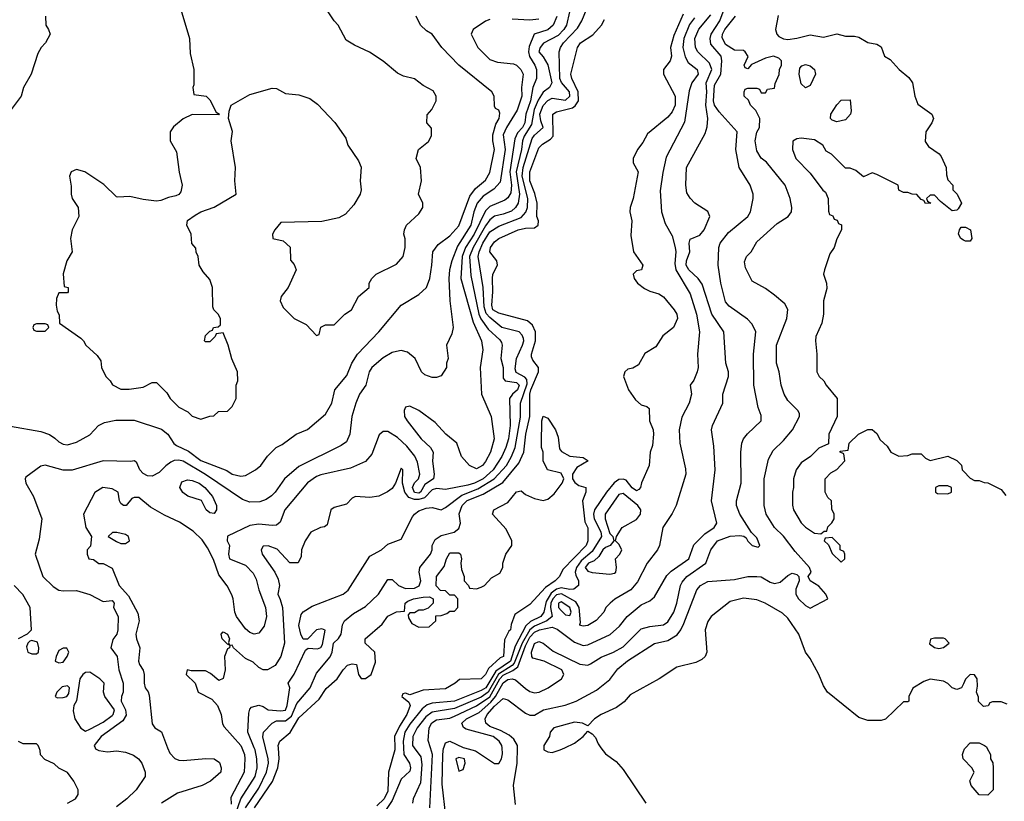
# Model space of a CAD drawing. Header units: inches. Extents: x 1793389 to 1900389, y 320802 to 470796.
# Tile 96 of 256: x 1865755 to 1870184, y 349759 to 353274. Entities that reach past the tile are written whole.
import ezdxf

# ---------------------------------------------------------------- set-up
doc = ezdxf.new("R2010")
doc.units = ezdxf.units.IN
doc.header["$MEASUREMENT"] = 0
for name, color, linetype in [('B8364', 7, 'Continuous'), ('B8365', 7, 'Continuous'), ('B8374', 7, 'Continuous'), ('B8375', 7, 'Continuous')]:
    doc.layers.add(name, color=color, linetype=linetype)

msp = doc.modelspace()

# ---------------------------------------------------------------- linework, layer by layer
at = {"layer": 'B8364', "color": 2}
for points, elevation in [([(1865970, 349751.3), (1866006, 349770), (1866018, 349790), (1866018, 349810), (1865998, 349850), (1865970, 349888), (1865930, 349908), (1865910, 349928), (1865867.3, 349947.3), (1865848.4, 349968.4), (1865847.3, 349987.3), (1865842.1, 350000)], 186), ([(1866093.6, 350000), (1866095.5, 349995.5), (1866110, 349987.3), (1866150, 349982), (1866190, 349986.6), (1866230, 349979.3), (1866266.3, 349966.3), (1866288.7, 349950), (1866304, 349930), (1866319, 349890), (1866319, 349870), (1866279, 349810), (1866237.2, 349770), (1866190, 349734)], 182), ([(1866420.3, 350000), (1866430, 349975.3), (1866451.8, 349951.8), (1866470, 349943.7), (1866490, 349942), (1866592.1, 349952.1), (1866629.4, 349949.4), (1866654.2, 349934.2), (1866661.2, 349910), (1866659, 349890), (1866613.2, 349850), (1866575.3, 349830), (1866463.8, 349796.2), (1866393.2, 349750)], 178), ([(1866753.9, 350000), (1866766.6, 349970), (1866768, 349950), (1866764.2, 349890), (1866703.9, 349776.1), (1866705.6, 349745.6)], 174), ([(1866723.9, 349696.1), (1866749.8, 349770), (1866813.3, 349870), (1866823.5, 349910), (1866821.7, 349950), (1866813.5, 349990), (1866809.4, 350000)], 170), ([(1866770.8, 349730), (1866830, 349817.6), (1866865.6, 349890), (1866873.3, 349930), (1866872.1, 349950), (1866860.2, 350000)], 166), ([(1866810.9, 349730), (1866891.5, 349848.5), (1866916.4, 349910), (1866922.6, 349950), (1866918.8, 350000)], 162), ([(1867442.4, 350000), (1867442.6, 349990), (1867414, 349890), (1867410, 349805.2), (1867394, 349770), (1867361.7, 349738.3)], 162), ([(1867480.9, 350000), (1867482, 349970), (1867508.4, 349930), (1867513.1, 349910), (1867510, 349895.3), (1867470, 349858.4), (1867430, 349763), (1867385, 349695)], 166), ([(1867529.1, 350000), (1867558.4, 349958.4), (1867564, 349924), (1867557.6, 349842.4), (1867524.7, 349770), (1867522, 349750)], 170), ([(1867600.3, 349730), (1867611.4, 349970), (1867602.1, 350000)], 174), ([(1867672.3, 349692.3), (1867655.8, 349835.8), (1867658.5, 349970), (1867661.6, 349998.4), (1867662.1, 350000)], 178), ([(1867755.3, 350000), (1867805.5, 349985.5), (1867890, 349929.5), (1867910, 349929.3), (1867922.4, 349950), (1867926.9, 349973.1), (1867924.5, 350000)], 178), ([(1867984.9, 349744.9), (1867975.8, 349830), (1867992.4, 349930), (1867994.1, 350000)], 182), ([(1868112, 350000), (1868112, 349990), (1868130, 349981), (1868150, 349978), (1868186, 349990), (1868206.6, 350000)], 186), ([(1868369.3, 350000), (1868390, 349972), (1868438, 349938), (1868470, 349902), (1868570.9, 349750.9)], 186), ([(1870000, 349949), (1869999, 349950), (1869995.3, 349970), (1870000, 349982.7)], 186)]:
    msp.add_lwpolyline(points, dxfattribs=dict(at, elevation=elevation))
at = {"layer": 'B8364', "color": 2, "elevation": 182}
msp.add_lwpolyline([(1867730, 349956.2), (1867716, 349950), (1867730, 349894), (1867750, 349902), (1867759, 349930), (1867756, 349950)], close=True, dxfattribs=at)
at = {"layer": 'B8365', "color": 2}
for points, elevation in [([(1866470.6, 353350.6), (1866518, 353190), (1866522, 353122), (1866538, 353050), (1866538, 352982), (1866534, 352970), (1866538, 352938), (1866594, 352930), (1866610, 352914), (1866638, 352858), (1866654, 352850), (1866650, 352846), (1866530, 352848), (1866490, 352828), (1866447.1, 352792.9), (1866432, 352770), (1866432, 352730), (1866459.6, 352679.6), (1866471.6, 352588.4), (1866486, 352530), (1866479.8, 352500.2), (1866471, 352489), (1866457.3, 352482.7), (1866424.5, 352475.5), (1866390, 352461.2), (1866370, 352459), (1866310, 352465.2), (1866250, 352479), (1866196.4, 352476.4), (1866190, 352478), (1866133.6, 352533.6), (1866048, 352590), (1866010, 352601.2), (1865986, 352590), (1865978, 352570), (1865986.4, 352526.4), (1865986.8, 352490), (1865991, 352470), (1866018, 352430), (1866021, 352390), (1865991, 352330), (1865982.8, 352290), (1865991, 352230), (1865967.3, 352190), (1865950.9, 352130.9), (1865954, 352074), (1865972, 352070), (1865972, 352050), (1865970, 352046), (1865930, 352046), (1865919.6, 352020.4), (1865918, 351990), (1865923.6, 351963.6), (1865932.7, 351947.3), (1865934, 351910), (1866030, 351842), (1866042, 351830), (1866052, 351810), (1866103.6, 351763.6), (1866119.6, 351739.6), (1866122, 351710), (1866142, 351670), (1866162, 351650), (1866171.6, 351631.6), (1866210, 351612), (1866247.3, 351612.7), (1866310, 351622), (1866350, 351642), (1866370, 351642), (1866416.9, 351596.9), (1866432, 351570), (1866470, 351532), (1866510.9, 351510.9), (1866530, 351492), (1866570, 351478), (1866610, 351492), (1866627.3, 351492.7), (1866648.4, 351511.6), (1866690, 351514), (1866710, 351534), (1866728, 351570), (1866728, 351630), (1866735.3, 351650), (1866734, 351690), (1866709, 351749), (1866693.2, 351810), (1866670, 351866), (1866638, 351862), (1866634, 351850), (1866610, 351826), (1866590, 351826), (1866586, 351830), (1866590, 351854), (1866610, 351874), (1866622, 351878), (1866626, 351890), (1866647.3, 351892.7), (1866658, 351902), (1866658, 351930), (1866648, 351950), (1866628, 351970), (1866623.1, 351983.1), (1866622, 352070), (1866610, 352106), (1866580.2, 352140.2), (1866562, 352170), (1866558, 352210), (1866548.4, 352228.4), (1866547.3, 352247.3), (1866528.4, 352268.4), (1866526, 352310), (1866506, 352350), (1866508.9, 352371.1), (1866544.7, 352395.3), (1866569.2, 352410.8), (1866630, 352431.3), (1866728, 352490), (1866722, 352550), (1866725.2, 352610), (1866706, 352730), (1866712.1, 352772.1), (1866694, 352830), (1866696.4, 352863.6), (1866706, 352890), (1866790, 352938), (1866890, 352966), (1866910, 352964.7), (1866950, 352942.8), (1867010, 352936), (1867059.9, 352919.9), (1867094.6, 352894.6), (1867172.8, 352812.8), (1867221.4, 352741.4), (1867231, 352710), (1867279.1, 352639.1), (1867290.7, 352610.7), (1867286, 352550), (1867291, 352510), (1867286.8, 352490), (1867257.5, 352442.5), (1867219.9, 352400.1), (1867190, 352383.7), (1867113.7, 352366.3), (1866930, 352362), (1866902, 352330), (1866892, 352310), (1866894, 352290), (1866939.8, 352279.8), (1866970.9, 352250.9), (1866972.7, 352192.7), (1866990, 352174), (1866998, 352150), (1866962, 352070), (1866931.3, 352030), (1866926, 352010), (1866940.5, 351980.5), (1866990, 351931), (1867043.5, 351903.5), (1867090, 351854), (1867102, 351858), (1867110, 351892), (1867130, 351902), (1867170, 351902), (1867218, 351950), (1867248, 351970), (1867278, 352030), (1867326, 352070), (1867326, 352090), (1867338, 352110), (1867358, 352130), (1867450, 352174.8), (1867479.3, 352210), (1867489, 352250), (1867488.9, 352288.9), (1867482, 352310), (1867486, 352330), (1867495.3, 352350), (1867550, 352402), (1867568, 352430), (1867568, 352450), (1867549, 352490), (1867562, 352550), (1867558, 352610), (1867538, 352650), (1867549.1, 352690.9), (1867592.9, 352727.1), (1867607.3, 352752.7), (1867607.3, 352787.3), (1867586, 352810), (1867587.3, 352847.3), (1867608, 352870), (1867628, 352910), (1867628, 352930), (1867614.6, 352954.6), (1867570, 352978), (1867530, 353008.7), (1867481.2, 353021.2), (1867454.6, 353034.6), (1867390, 353088.7), (1867328.9, 353128.9), (1867260.2, 353160.2), (1867223.1, 353183.1), (1867188, 353250), (1867169.1, 353269.1), (1867130, 353328)], 190), ([(1866809.4, 350000), (1866780.7, 350070), (1866785.2, 350154.8), (1866790, 350174), (1866798, 350182), (1866830, 350192), (1866850, 350186), (1866872, 350170), (1866930, 350165.8), (1866950, 350168.8), (1866957.2, 350190), (1866969.2, 350269.2), (1866962, 350290), (1866989.6, 350330.4), (1867041, 350439), (1867052, 350448), (1867094.9, 350445.1), (1867109.7, 350450.3), (1867116.2, 350463.8), (1867129, 350529), (1867114.2, 350534.2), (1867090, 350529.5), (1867050, 350488.7), (1867030, 350489), (1867019.6, 350510), (1867009.7, 350550), (1867021.3, 350598.7), (1867030, 350610.7), (1867070, 350636.3), (1867209.4, 350690.6), (1867231.9, 350708.1), (1867330, 350861), (1867382, 350890), (1867410, 350916), (1867470, 350938), (1867521.5, 351038.5), (1867530, 351051), (1867550, 351066), (1867582.5, 351077.5), (1867610, 351080.7), (1867650, 351070.7), (1867670, 351080.5), (1867744.2, 351135.8), (1867815, 351165), (1867888.6, 351210), (1867944.2, 351270), (1867967.7, 351310), (1867982.8, 351350), (1868007.4, 351487.4), (1868007.3, 351550), (1868036.8, 351636.8), (1868036.1, 351656.1), (1868026.8, 351666.8), (1867987.5, 351687.5), (1867984.2, 351704.2), (1867989.8, 351750.3), (1868016.3, 351810), (1868022.4, 351830), (1868020.5, 351840.5), (1868015.2, 351855.2), (1868001.2, 351870), (1867923.7, 351890), (1867870, 351934.5), (1867853.6, 351953.6), (1867843.5, 351983.5), (1867839.3, 352070), (1867817.3, 352210), (1867820.8, 352230), (1867837.7, 352270), (1867870, 352319.6), (1867910, 352345.3), (1868010, 352384.6), (1868031.6, 352408.4), (1868038.7, 352430), (1868040.3, 352470), (1868014.7, 352570), (1868019.8, 352610), (1868060, 352740), (1868070, 352755.8), (1868109.5, 352790), (1868098.9, 352818.9), (1868095, 352850), (1868110, 352888.7), (1868130, 352911.7), (1868150, 352921.1), (1868210, 352912.7), (1868229.5, 352930), (1868227.8, 352950), (1868192.4, 352992.4), (1868184.1, 353010), (1868181.6, 353130), (1868187.6, 353150), (1868201.1, 353170), (1868263.6, 353236.4), (1868283.6, 353270), (1868314.3, 353345.7)], 170), ([(1865713.2, 351446.8), (1865850, 351423), (1865888.2, 351408.2), (1865913, 351393), (1865930, 351376), (1865950, 351366), (1865970, 351362.8), (1866010, 351374.8), (1866070, 351406.8), (1866109, 351450), (1866136.6, 351463.4), (1866187.2, 351472.8), (1866270, 351472.7), (1866392.1, 351432.1), (1866421.6, 351410), (1866448.6, 351368.6), (1866459.5, 351359.5), (1866514.1, 351334.1), (1866570, 351292), (1866686.2, 351246.2), (1866710, 351230.8), (1866750, 351222), (1866770, 351224), (1866815.3, 351250), (1866839, 351270), (1866870, 351312), (1866908, 351350), (1866935.5, 351364.5), (1866998, 351410), (1867050, 351431), (1867130, 351501), (1867159.3, 351550), (1867172.7, 351610), (1867226, 351674), (1867249.5, 351730), (1867274.5, 351770), (1867370, 351871), (1867470, 351991), (1867550, 352038.8), (1867584, 352070), (1867599.3, 352110), (1867609.3, 352170), (1867612.7, 352230), (1867636.6, 352263.4), (1867690, 352303), (1867730, 352348), (1867779.3, 352480.7), (1867805.3, 352514.7), (1867850, 352553), (1867870, 352586.8), (1867891.2, 352690), (1867883.6, 352730), (1867883.6, 352756.4), (1867895.8, 352804.2), (1867911.5, 352830), (1867914.8, 352854.8), (1867910, 352868), (1867895.3, 352875.3), (1867890, 352886), (1867889, 352930), (1867879, 352950), (1867730, 353069.3), (1867653.2, 353150), (1867610, 353208.7), (1867584.7, 353224.7), (1867558, 353250), (1867538, 353290)], 186), ([(1865871.3, 353290), (1865872, 353250), (1865884.7, 353230), (1865891.1, 353208.9), (1865871.3, 353170), (1865851.1, 353148.9), (1865836.9, 353123.1), (1865806, 353030), (1865771.3, 352970), (1865761, 352930), (1865716, 352870)], 186), ([(1867870, 353275.8), (1867850, 353268.2), (1867794, 353230), (1867786, 353210), (1867816, 353150), (1867870, 353095.1), (1867903.9, 353083.9), (1867975.6, 353075.6), (1867990, 353069.4), (1868009.4, 353050), (1868019.6, 353030), (1868012.3, 352970), (1868013.7, 352930), (1867992.3, 352867.7), (1867944.8, 352790), (1867930, 352756), (1867938.4, 352690), (1867916.3, 352543.7), (1867887.7, 352512.3), (1867839.1, 352480.9), (1867812.6, 352450), (1867797.6, 352410), (1867783.5, 352350), (1867724.2, 352255.8), (1867698.3, 352190), (1867688.3, 352150), (1867685.1, 352110), (1867689.5, 352009.5), (1867705.2, 351890), (1867698.6, 351861.4), (1867675.3, 351810), (1867682, 351750), (1867675.3, 351730), (1867675.3, 351710), (1867650, 351672), (1867630, 351664.7), (1867610, 351664.7), (1867576.9, 351676.9), (1867562, 351690), (1867534, 351750), (1867498.8, 351778.8), (1867470, 351786), (1867450, 351782.8), (1867430, 351777.3), (1867390, 351754), (1867339.3, 351710), (1867326.6, 351690), (1867311.8, 351630), (1867283.7, 351590), (1867266.6, 351550), (1867249.5, 351490), (1867239.3, 351410), (1867224.1, 351375.9), (1867201.2, 351358.8), (1867010, 351265.5), (1866945.2, 351210), (1866904, 351150), (1866887.2, 351132.8), (1866863.6, 351116.4), (1866834.7, 351105.3), (1866790, 351104.9), (1866756.7, 351116.7), (1866590, 351228.9), (1866490, 351288.5), (1866470, 351293.1), (1866450, 351291.6), (1866435.2, 351284.8), (1866412.1, 351267.9), (1866382.8, 351237.2), (1866350, 351221.3), (1866330, 351222.6), (1866310, 351232.7), (1866294.4, 351250), (1866281, 351281), (1866270.9, 351290.9), (1866253.2, 351286.8), (1866130.5, 351290.5), (1865990, 351247.7), (1865950, 351248), (1865869.2, 351270.8), (1865850, 351266), (1865782.5, 351217.5), (1865779.3, 351210), (1865782.7, 351190), (1865817, 351130), (1865854, 351030), (1865842.5, 350937.5), (1865824, 350870), (1865859, 350770), (1865904.8, 350724.8), (1865930, 350709), (1865950, 350705.2), (1866010, 350707.3), (1866070, 350689.2), (1866130, 350657.2), (1866170, 350662), (1866179, 350650), (1866177.2, 350630), (1866197, 350590), (1866196.2, 350530), (1866191.8, 350510), (1866173.4, 350486.6), (1866164.5, 350450), (1866193.2, 350410), (1866200.9, 350350), (1866220.5, 350290), (1866220.4, 350250), (1866212.6, 350230), (1866211.2, 350210), (1866231.2, 350170), (1866232.9, 350147.1), (1866218.7, 350121.3), (1866120.7, 350050), (1866089.3, 350010), (1866093.6, 350000)], 182), ([(1868170.8, 353289.2), (1868154.7, 353250), (1868130, 353228.9), (1868069, 353210), (1868045.8, 353154.2), (1868043.2, 353130), (1868048.6, 353108.6), (1868072.6, 353070), (1868079.7, 353050), (1868079.7, 353010), (1868063.1, 352970), (1868052.2, 352910), (1868031.9, 352850), (1868027.1, 352810), (1868016.8, 352790), (1867994.1, 352765.9), (1867981.8, 352738.2), (1867959.5, 352590), (1867967.7, 352530), (1867964.1, 352495.9), (1867950, 352473), (1867937, 352463), (1867870, 352433.7), (1867850, 352414.4), (1867799.4, 352310), (1867760.3, 352250), (1867745.7, 352210), (1867739.7, 352110), (1867794.2, 351914.2), (1867831.6, 351830), (1867838, 351790), (1867826.6, 351710), (1867832.7, 351590), (1867875.1, 351490), (1867889.3, 351390), (1867872, 351330), (1867850, 351286.8), (1867836, 351270), (1867810, 351254.8), (1867778, 351270), (1867742.8, 351310), (1867721, 351370), (1867671, 351410), (1867623.4, 351463.4), (1867550, 351517.3), (1867510, 351536), (1867490, 351531.3), (1867484, 351516), (1867485.2, 351490), (1867497.2, 351470), (1867560.9, 351390), (1867602, 351350), (1867614, 351330), (1867611.3, 351288.7), (1867619.7, 351230), (1867615.6, 351210), (1867576.6, 351183.4), (1867558.3, 351150), (1867550, 351145.5), (1867530, 351147.7), (1867521.8, 351170), (1867530, 351191.8), (1867548.2, 351210), (1867554, 351230), (1867544, 351284), (1867531.5, 351311.6), (1867496.5, 351356.5), (1867454.6, 351394.6), (1867410, 351422), (1867390, 351422.8), (1867372.1, 351407.9), (1867339.1, 351320.9), (1867310, 351287.3), (1867243.3, 351256.7), (1867110, 351228), (1867090, 351220.5), (1867050, 351190.7), (1866947, 351070), (1866926, 351014), (1866910, 351001), (1866890, 350998.8), (1866830, 351005.5), (1866790, 350999.1), (1866690, 350952), (1866688.7, 350930), (1866698, 350910), (1866694, 350870), (1866698, 350850), (1866770, 350821.6), (1866805.3, 350785.3), (1866818.3, 350758.3), (1866829.8, 350710), (1866861.1, 350630), (1866865.1, 350590), (1866853.8, 350546.2), (1866830, 350514.8), (1866810, 350510.8), (1866790, 350518.8), (1866770, 350534.8), (1866730.4, 350590), (1866722, 350610), (1866715.5, 350670), (1866708.3, 350688.3), (1866687.7, 350727.7), (1866650, 350778), (1866626.4, 350846.4), (1866599.1, 350899.1), (1866575.5, 350935.5), (1866534.4, 350974.4), (1866474.2, 351014.2), (1866405.8, 351045.8), (1866342.5, 351082.5), (1866290, 351126), (1866270, 351126), (1866259, 351121), (1866234, 351090), (1866222, 351090), (1866210, 351098), (1866204, 351110), (1866198, 351150), (1866170, 351164), (1866150, 351167.7), (1866128, 351170), (1866092.7, 351147.3), (1866041.2, 351050), (1866052.7, 350990), (1866077.2, 350950), (1866073.2, 350906.8), (1866058, 350890), (1866058, 350870), (1866066, 350850), (1866087.3, 350847.3), (1866110, 350828), (1866130, 350828), (1866170, 350808), (1866202, 350730), (1866243.9, 350683.9), (1866285.6, 350605.6), (1866291.6, 350570), (1866277, 350510), (1866279.6, 350490), (1866294.8, 350450), (1866289.7, 350389.7), (1866293.8, 350373.8), (1866309.4, 350349.4), (1866314, 350330), (1866314, 350290), (1866319, 350270), (1866332, 350252), (1866336.6, 350236.6), (1866350, 350108), (1866362, 350090), (1866392, 350072), (1866420.3, 350000)], 178), ([(1868228.3, 353310), (1868213.7, 353250), (1868202.6, 353230), (1868176.9, 353203.1), (1868111, 353169), (1868095.6, 353150), (1868089.5, 353130), (1868110, 353107), (1868130.8, 353070.8), (1868148.3, 352990), (1868138.4, 352970), (1868110, 352948.8), (1868086.8, 352913.2), (1868069.1, 352870), (1868057.2, 352802.8), (1868023.5, 352750), (1868016.5, 352730), (1868011.6, 352690), (1867987.8, 352590), (1868002.9, 352490), (1867997.3, 352450), (1867985.1, 352430), (1867966.3, 352413.7), (1867930, 352399.1), (1867890, 352390.3), (1867870, 352374.6), (1867850, 352347.6), (1867794, 352250), (1867777.7, 352210), (1867784.6, 352124.6), (1867819.8, 351950), (1867828.7, 351928.7), (1867862.3, 351882.3), (1867914.9, 351834.9), (1867922, 351822), (1867925.1, 351810), (1867918.7, 351750), (1867929.6, 351710), (1867930, 351662), (1867939, 351650), (1867990, 351642), (1868001.1, 351630), (1867994.5, 351610), (1867971.2, 351590), (1867957.4, 351570), (1867961, 351450), (1867953.6, 351390), (1867941.4, 351350), (1867923.9, 351310), (1867884.2, 351250), (1867839.7, 351210), (1867800.7, 351190), (1867770, 351180.2), (1867670, 351161.6), (1867630, 351165.3), (1867610, 351160.3), (1867575.7, 351124.3), (1867550, 351115.9), (1867530, 351116.1), (1867505.7, 351125.7), (1867486.7, 351150), (1867476.4, 351190), (1867478, 351250), (1867470, 351258), (1867445.2, 351190), (1867430, 351166), (1867409.4, 351150.6), (1867370, 351131), (1867330, 351126), (1867266, 351130), (1867250, 351122), (1867224.7, 351095.3), (1867170, 351080.7), (1867154, 351070), (1867137.5, 351002.5), (1867126.3, 350993.7), (1867108, 350990), (1867064, 350970), (1867039, 350930), (1867022, 350890), (1867020.4, 350859.6), (1867008, 350832), (1866970, 350831.3), (1866913.1, 350893.1), (1866872.5, 350907.5), (1866850, 350906), (1866840.9, 350890), (1866845.1, 350870), (1866902.7, 350790), (1866917.6, 350757.6), (1866922.7, 350730), (1866915.3, 350690), (1866927, 350667), (1866936.9, 350630), (1866946.6, 350470), (1866929.5, 350410.5), (1866904, 350370), (1866870, 350350.7), (1866850, 350350.7), (1866830, 350360.7), (1866804.6, 350384.6), (1866770, 350401.6), (1866716, 350450), (1866710, 350462), (1866700.4, 350459.6), (1866698, 350450), (1866690, 350444.7), (1866675.6, 350410), (1866678.7, 350350), (1866669.3, 350310.7), (1866650, 350302.8), (1866613.4, 350333.4), (1866590, 350345.5), (1866525.4, 350345.4), (1866508, 350350), (1866504, 350330), (1866544, 350290), (1866557.2, 350250), (1866618.8, 350218.8), (1866644.8, 350190), (1866661.5, 350150), (1866667.6, 350107.6), (1866674, 350094), (1866749.6, 350010), (1866753.9, 350000)], 174), ([(1866860.2, 350000), (1866848.6, 350048.6), (1866851.8, 350070), (1866890, 350110.3), (1866910, 350120.3), (1866950, 350120.2), (1866977.7, 350142.3), (1867001.8, 350198.2), (1867060.7, 350270), (1867090, 350336), (1867150.9, 350409.1), (1867159.7, 350430), (1867166.3, 350470), (1867188.7, 350491.3), (1867200.5, 350510), (1867206.7, 350553.3), (1867216, 350570), (1867256.9, 350603.1), (1867310, 350635.5), (1867369.2, 350690), (1867410, 350756), (1867430, 350756), (1867459.3, 350730), (1867490, 350715.5), (1867530, 350716.9), (1867551.2, 350728.8), (1867558.8, 350750), (1867551.2, 350790), (1867554, 350810), (1867602.7, 350870), (1867609.4, 350890), (1867609.6, 350910), (1867623.5, 350936.5), (1867650, 350954.4), (1867708.7, 350970), (1867730, 350986), (1867737.2, 351010), (1867731.8, 351051.8), (1867744.4, 351090), (1867768.1, 351111.9), (1867839.1, 351140.9), (1867927.3, 351192.7), (1867999.6, 351280.4), (1868022.3, 351330), (1868031.1, 351410), (1868048.8, 351490), (1868050, 351590.8), (1868054, 351610), (1868088.4, 351690), (1868087.8, 351710), (1868062.5, 351742.5), (1868057.7, 351757.7), (1868056.9, 351770), (1868075.6, 351830), (1868075.1, 351870), (1868060.9, 351900.9), (1868039.3, 351919.3), (1867910, 351955), (1867883.1, 351970), (1867877.8, 351990), (1867882.7, 352050), (1867881.1, 352110), (1867883.5, 352130), (1867904, 352170), (1867900.5, 352190), (1867869.7, 352230), (1867873, 352250), (1867890, 352275.8), (1867910, 352290.3), (1867997.2, 352330), (1868030, 352336.9), (1868070, 352337.6), (1868087, 352350), (1868088, 352370), (1868081.7, 352390), (1868082, 352450), (1868072.5, 352492.5), (1868049, 352550), (1868048.9, 352590), (1868090, 352698), (1868105.7, 352714.3), (1868143.1, 352736.9), (1868154.3, 352750), (1868152.3, 352850), (1868170, 352860.3), (1868241.2, 352878.8), (1868253.5, 352886.5), (1868267.9, 352910), (1868267.1, 352950), (1868238.3, 353010), (1868233.3, 353030), (1868263.7, 353150), (1868277.2, 353170), (1868333.4, 353206.6), (1868372, 353250), (1868385.1, 353274.9)], 166), ([(1868739.9, 353300.1), (1868696.5, 353203.5), (1868682, 353150), (1868686.4, 353110), (1868681.3, 353090), (1868650.4, 353050), (1868650.4, 353030), (1868703.6, 352930), (1868703.6, 352890), (1868690, 352859.5), (1868670, 352835.6), (1868579, 352761), (1868558, 352722), (1868534, 352690), (1868514.8, 352650), (1868514.8, 352630), (1868537.1, 352590), (1868514.4, 352470), (1868500.4, 352430), (1868499.5, 352410), (1868508.4, 352370), (1868503.4, 352303.4), (1868516, 352230), (1868558, 352170), (1868552, 352150), (1868530, 352145.2), (1868514.8, 352130), (1868519.1, 352110), (1868534.4, 352090), (1868565.4, 352065.4), (1868590, 352053.1), (1868630, 352041.6), (1868650, 352028.2), (1868699.3, 351970), (1868710.4, 351950), (1868714, 351930), (1868696, 351890), (1868647, 351853), (1868617, 351803), (1868566.2, 351773.8), (1868538.2, 351721.8), (1868512.2, 351707.8), (1868490, 351702.4), (1868476.4, 351690), (1868470.3, 351670), (1868493.8, 351610), (1868525.1, 351565.1), (1868550, 351542.4), (1868575.4, 351535.4), (1868586, 351526), (1868588.5, 351470), (1868604.4, 351430), (1868606.4, 351410), (1868601.4, 351358.6), (1868591.1, 351328.9), (1868586.8, 351270), (1868551.3, 351191.3), (1868546.8, 351170), (1868539.3, 351160.7), (1868530, 351156), (1868510, 351169.6), (1868482.8, 351202.8), (1868470, 351208.2), (1868450, 351206.9), (1868429.3, 351190.7), (1868394.3, 351150), (1868340.8, 351070), (1868335.9, 351050), (1868339.3, 351030), (1868368.8, 350971.2), (1868371.2, 350950), (1868330, 350882.7), (1868280, 350840), (1868259, 350810), (1868254, 350790), (1868255.8, 350775.8), (1868268.4, 350750), (1868267.7, 350730), (1868246.9, 350713.1), (1868230, 350711.2), (1868190, 350719.5), (1868170, 350713.6), (1868145.1, 350694.9), (1868122.8, 350657.2), (1868112, 350610), (1868099, 350590), (1868052.3, 350567.7), (1868032.1, 350547.9), (1867983.7, 350456.3), (1867963.2, 350390), (1867896.3, 350343.7), (1867852.2, 350270), (1867830, 350257), (1867710, 350209.8), (1867610, 350200.3), (1867587.2, 350192.8), (1867564.8, 350175.2), (1867510, 350105.7), (1867487.5, 350070), (1867479.8, 350030), (1867480.9, 350000)], 166), ([(1868790, 353283), (1868767.3, 353252.7), (1868742, 353190), (1868737.4, 353150), (1868747.8, 353107.8), (1868761.7, 353081.7), (1868802.8, 353050), (1868807.3, 353030), (1868778.8, 352990), (1868765.8, 352954.2), (1868745.8, 352814.2), (1868663.4, 352656.6), (1868647.5, 352587.5), (1868635.9, 352504.1), (1868642, 352410), (1868658.5, 352358.5), (1868690, 352302), (1868703, 352250), (1868706, 352230), (1868701.4, 352178.6), (1868706, 352150), (1868770, 352041), (1868799.5, 351950), (1868813, 351870), (1868804, 351770), (1868806.8, 351710), (1868802.8, 351690), (1868787.5, 351652.5), (1868771.3, 351630), (1868776, 351590), (1868766, 351550), (1868733.2, 351486.8), (1868720.7, 351430), (1868724, 351370), (1868750, 351254), (1868750.5, 351230.5), (1868708.2, 351090), (1868690, 351053.2), (1868648, 350990), (1868632.2, 350910), (1868623.1, 350890), (1868577.6, 350830), (1868533.9, 350746.1), (1868504, 350710), (1868432.3, 350667.7), (1868410.8, 350650), (1868390.8, 350630), (1868382.8, 350610), (1868348.3, 350571.7), (1868310, 350549.6), (1868290, 350546.6), (1868278, 350550), (1868274.6, 350554.6), (1868277.5, 350562.5), (1868270.9, 350630), (1868256.7, 350656.7), (1868191.9, 350692), (1868170, 350687.6), (1868152.4, 350670), (1868144.4, 350650), (1868143, 350630), (1868150.2, 350589.7), (1868125.3, 350570), (1868070, 350547.4), (1868049.3, 350530.7), (1868014.3, 350470), (1867979.5, 350380.5), (1867970.4, 350369.6), (1867909.1, 350330.9), (1867862, 350250), (1867830, 350227.8), (1867710, 350176.5), (1867610, 350159.8), (1867581.4, 350138.6), (1867542.7, 350090), (1867523.6, 350050), (1867522, 350010), (1867529.1, 350000)], 170), ([(1867602.1, 350000), (1867592.1, 350032.1), (1867596, 350090), (1867608.8, 350111.2), (1867630, 350124.7), (1867690, 350133.6), (1867710, 350142.2), (1867810, 350188.2), (1867870, 350229.2), (1867914.1, 350310), (1867930, 350325.9), (1867972.6, 350347.4), (1867995.5, 350364.5), (1868030, 350458), (1868050, 350497.1), (1868070, 350519.8), (1868093.4, 350530), (1868150, 350541.8), (1868172.5, 350532.5), (1868250, 350474.7), (1868290, 350459.6), (1868310, 350462.9), (1868411.5, 350508.5), (1868453, 350547), (1868487.3, 350590), (1868550, 350642.7), (1868590, 350661.2), (1868610, 350679), (1868665.3, 350774.7), (1868685.7, 350794.3), (1868764, 350850), (1868787.9, 350912.1), (1868837.3, 350962.7), (1868878, 350990), (1868890.8, 351010), (1868867.3, 351110), (1868882.8, 351250), (1868876.8, 351356.8), (1868866, 351430), (1868871.3, 351450), (1868918, 351550), (1868918, 351590), (1868942.8, 351670), (1868942.8, 351690), (1868930.8, 351730), (1868922, 351870), (1868868.5, 351950), (1868824.8, 352084.8), (1868806, 352110), (1868764.4, 352150), (1868752.7, 352170), (1868754.4, 352190), (1868768.7, 352230), (1868766.4, 352270), (1868770, 352288), (1868814.9, 352305.1), (1868833, 352330), (1868858.8, 352390), (1868850, 352411.3), (1868792, 352450), (1868770, 352472), (1868756, 352496), (1868750.8, 352530), (1868754.8, 352610), (1868837.5, 352762.5), (1868847.9, 352792.1), (1868850.6, 352829.4), (1868841.3, 352890), (1868845.4, 352950), (1868842.6, 352990), (1868867.9, 353050), (1868858.4, 353078.4), (1868804.9, 353130), (1868795.3, 353150), (1868792.2, 353190), (1868810, 353232), (1868863.4, 353296.6)], 174), ([(1867924.5, 350000), (1867923.7, 350010), (1867912.2, 350030), (1867884, 350050), (1867763.4, 350083.4), (1867750.5, 350090.5), (1867743, 350110), (1867764.9, 350130), (1867821.2, 350158.8), (1867874.6, 350205.4), (1867895, 350230), (1867930, 350292), (1867950, 350306.6), (1867969.5, 350309.5), (1867984.8, 350304.8), (1868030, 350266), (1868050, 350252.7), (1868070, 350247), (1868091.3, 350250), (1868131.3, 350270), (1868191.3, 350310), (1868202, 350330), (1868194, 350350), (1868114, 350390), (1868062.8, 350402.8), (1868058, 350410), (1868057.3, 350430), (1868070, 350469), (1868090, 350478), (1868108.7, 350470), (1868154.5, 350434.5), (1868275.1, 350375.1), (1868310, 350372), (1868322.8, 350377.2), (1868370, 350407), (1868426, 350430), (1868470, 350454.5), (1868550, 350534), (1868590, 350545.6), (1868650, 350552.3), (1868670, 350566), (1868697.1, 350610), (1868710.3, 350649.7), (1868726.7, 350730), (1868735.1, 350744.9), (1868755.5, 350770), (1868840.7, 350830), (1868863.1, 350890), (1868893, 350930), (1868950, 350952.2), (1868994.7, 350954.7), (1869011.9, 350951.9), (1869023.3, 350943.3), (1869030, 350929.3), (1869050, 350909.5), (1869077.3, 350902.7), (1869084.7, 350910), (1869070, 350944.7), (1869047.3, 350967.3), (1868993.4, 351050), (1868979.1, 351090), (1868979.1, 351110), (1869000.5, 351190), (1868999.1, 351330), (1869002.8, 351370), (1869010.6, 351389.4), (1869027.9, 351412.1), (1869090.8, 351470), (1869090, 351494), (1869076, 351530), (1869057.3, 351630), (1869056.3, 351770), (1869066, 351870), (1869050, 351904.7), (1869028.1, 351928.1), (1868946.6, 351986.6), (1868930, 352006), (1868908.2, 352090), (1868897.3, 352170), (1868899.3, 352250), (1868905.5, 352270), (1868942.9, 352317.1), (1869030.8, 352390), (1869042.8, 352410), (1869054.8, 352470), (1869054.8, 352490), (1869041, 352530), (1868990.6, 352610), (1868976.3, 352690), (1868981.6, 352770), (1868900.5, 352860.5), (1868880.7, 352890), (1868875, 352910), (1868880, 352980), (1868909, 353030), (1868913.6, 353090), (1868910.2, 353110.1), (1868864.1, 353164.1), (1868860.3, 353190), (1868865.7, 353210), (1868903.6, 353270), (1868918.9, 353310)], 178), ([(1867994.1, 350000), (1867994.4, 350010), (1867978, 350038), (1867955.9, 350055.9), (1867917.8, 350077.8), (1867870, 350095.6), (1867852, 350110), (1867849.1, 350130), (1867856.9, 350150), (1867890, 350187.4), (1867930, 350221.6), (1867950, 350215.1), (1868030, 350155.1), (1868050, 350146.6), (1868070, 350147), (1868110.3, 350169.7), (1868208.5, 350191.5), (1868258, 350210), (1868350, 350259.3), (1868410, 350307), (1868445.8, 350354.2), (1868489.2, 350390.8), (1868610, 350469.5), (1868670, 350483), (1868711.5, 350508.4), (1868728.4, 350530), (1868742, 350558), (1868800.5, 350710), (1868817.3, 350730), (1868850, 350747.3), (1868970, 350756.2), (1869030, 350769.6), (1869070.3, 350769.6), (1869090, 350768.3), (1869130, 350744.7), (1869150, 350738.8), (1869174.9, 350745.1), (1869210, 350775.1), (1869230, 350785.6), (1869250, 350779.3), (1869259.3, 350770), (1869261.6, 350750), (1869246.5, 350713.5), (1869246.6, 350690), (1869258.4, 350670), (1869290, 350639.3), (1869310, 350627), (1869390.7, 350670), (1869380.7, 350690), (1869350, 350726), (1869311, 350750), (1869301, 350770), (1869314.8, 350790), (1869306.8, 350810), (1869242.3, 350882.3), (1869190, 350950.8), (1869150, 350990.8), (1869113, 351050), (1869103, 351090), (1869103, 351210), (1869122.8, 351297.2), (1869143.7, 351336.3), (1869190, 351381.2), (1869230.7, 351430), (1869262.8, 351490), (1869262, 351502), (1869255.9, 351515.9), (1869210, 351561), (1869194, 351590), (1869180.7, 351630), (1869170.6, 351690.6), (1869158.8, 351730), (1869159.1, 351810), (1869204.9, 351930), (1869210.7, 351970.7), (1869196.3, 351996.3), (1869150, 352036), (1869110, 352066), (1869050, 352098), (1869019.1, 352159.1), (1869015.3, 352184.7), (1869024.7, 352210), (1869044.7, 352230), (1869070, 352275.3), (1869162.8, 352357.2), (1869211, 352390), (1869226, 352410), (1869227.3, 352430), (1869220.7, 352470), (1869197.3, 352530), (1869114, 352634), (1869090, 352651), (1869070, 352684.7), (1869063, 352730), (1869070, 352768), (1869082.8, 352790), (1869084.7, 352830), (1869065.4, 352865.4), (1869042, 352890), (1869032.7, 352912.7), (1869014, 352930), (1869014, 352950), (1869018, 352962), (1869030, 352966), (1869070, 352966), (1869082, 352962), (1869090, 352946), (1869110, 352946), (1869118, 352962), (1869150, 352966), (1869152.7, 352987.3), (1869171.6, 353028.4), (1869172, 353050), (1869182, 353070), (1869182, 353090), (1869170, 353102), (1869146, 353110), (1869110, 353101), (1869060.4, 353079.6), (1869047.3, 353072.7), (1869030, 353054), (1869018, 353058), (1869014, 353070), (1869031.6, 353108.4), (1869018, 353130), (1869010, 353136), (1868970, 353138), (1868930, 353163), (1868914.4, 353194.4), (1868916, 353210), (1868926.7, 353230), (1868974.9, 353290)], 182), ([(1868090, 353277.6), (1868050, 353272), (1867970, 353277.6)], 182), ([(1869167.1, 353292.9), (1869154.8, 353230), (1869160.7, 353210), (1869170, 353198.8), (1869190, 353188.4), (1869210, 353186), (1869250, 353190.8), (1869310, 353206), (1869370, 353196), (1869430, 353211), (1869470, 353201), (1869510, 353201), (1869530, 353196), (1869570, 353171.3), (1869610, 353164.7), (1869630, 353152), (1869644.7, 353110), (1869670, 353096), (1869710.6, 353050.6), (1869754.4, 353014.4), (1869770.8, 352990.8), (1869780.7, 352930), (1869794.4, 352894.4), (1869858, 352850), (1869866, 352830), (1869858, 352810), (1869831, 352770), (1869827.3, 352727.3), (1869843.5, 352703.5), (1869890.9, 352670.9), (1869899.8, 352659.8), (1869922, 352610), (1869923.6, 352576.4), (1869930, 352554), (1869952, 352530), (1869952, 352510), (1869972, 352490), (1869991.3, 352450), (1869976.9, 352423.1), (1869970, 352418), (1869950, 352415.3), (1869896.4, 352456.4), (1869870, 352486), (1869850, 352486), (1869834, 352470), (1869838, 352458), (1869854, 352450), (1869830, 352448), (1869822, 352462), (1869810, 352466), (1869790, 352488), (1869769.1, 352489.1), (1869750, 352498), (1869730, 352498), (1869710, 352508), (1869706, 352530), (1869610, 352578), (1869590, 352586), (1869550, 352568), (1869516.4, 352596.4), (1869490, 352606), (1869470, 352606), (1869406, 352670), (1869383.1, 352683.1), (1869368, 352710), (1869330, 352734), (1869270, 352742), (1869250, 352738), (1869232, 352728), (1869231.3, 352690), (1869246, 352650), (1869310, 352584.7), (1869367.5, 352507.5), (1869378.8, 352498.8), (1869392, 352470), (1869392.7, 352412.7), (1869398, 352398), (1869412.7, 352392.7), (1869418, 352378), (1869432.7, 352372.7), (1869438, 352358), (1869452, 352352), (1869452, 352330), (1869431.1, 352288.9), (1869418, 352250), (1869398.8, 352221.2), (1869374.8, 352150), (1869371, 352130), (1869384.7, 352090), (1869385.4, 352065.4), (1869370.8, 352010), (1869370.7, 351950.7), (1869362.8, 351910), (1869336, 351850), (1869334.8, 351830), (1869341, 351770), (1869341, 351690), (1869351.3, 351670), (1869372, 351650), (1869382, 351630), (1869431.3, 351571.3), (1869432, 351490), (1869394, 351410), (1869392.7, 351367.3), (1869350, 351348), (1869312, 351310), (1869270, 351282), (1869246.8, 351250), (1869236, 351210), (1869236, 351170), (1869231, 351150), (1869231.1, 351091.1), (1869236, 351070), (1869270, 351011.3), (1869290, 350991.3), (1869330, 350964.7), (1869358, 350962), (1869374, 350974), (1869386, 350974), (1869390, 350994), (1869408.4, 351011.6), (1869418, 351030), (1869418, 351050), (1869407.3, 351072.7), (1869406, 351110), (1869390, 351126), (1869378, 351150), (1869378, 351210), (1869403.1, 351236.9), (1869430, 351252), (1869466, 351290), (1869462, 351322), (1869446, 351330), (1869446, 351334), (1869482, 351338), (1869486, 351370), (1869528, 351410), (1869570, 351432), (1869590, 351432), (1869610, 351414), (1869625.4, 351385.4), (1869656.9, 351356.9), (1869674, 351330), (1869710, 351312), (1869750, 351314), (1869770, 351322), (1869810, 351322), (1869830, 351302), (1869850, 351292), (1869930, 351311.3), (1869970, 351291.3), (1869991.1, 351271.1), (1869994, 351250), (1870000, 351243.7)], 186), ([(1870000, 352283.5), (1869988, 352290), (1869978, 352310), (1869982, 352330), (1869990, 352342), (1870000, 352342)], 186), ([(1866918.8, 350000), (1866918, 350010), (1866925.1, 350030), (1866971, 350069), (1867010, 350134), (1867102.2, 350217.8), (1867133.6, 350266.4), (1867182.9, 350310), (1867209.6, 350350.4), (1867230, 350370.8), (1867250, 350378), (1867270, 350374), (1867278, 350330), (1867290, 350312), (1867310, 350311.3), (1867335.3, 350330), (1867355.1, 350384.9), (1867352.3, 350430), (1867308.7, 350470), (1867308, 350490), (1867384.7, 350555.3), (1867410, 350591), (1867450, 350611), (1867486, 350614), (1867488.7, 350650), (1867500.2, 350659.8), (1867526, 350670), (1867570, 350677.3), (1867598, 350678), (1867614, 350670), (1867614, 350650), (1867592.7, 350627.3), (1867570, 350618), (1867550, 350618), (1867530, 350606), (1867510, 350606), (1867502, 350598), (1867503.6, 350583.6), (1867518, 350558), (1867550, 350542), (1867596.4, 350543.6), (1867626, 350570), (1867627.3, 350592.7), (1867650, 350594), (1867676.4, 350603.6), (1867690, 350614), (1867710, 350614), (1867726, 350630), (1867726, 350670), (1867710, 350686), (1867690, 350686), (1867670, 350706), (1867647.3, 350707.3), (1867628.7, 350728.7), (1867629, 350770), (1867664.8, 350815.2), (1867675.1, 350850), (1867690, 350877.3), (1867730, 350876), (1867738, 350870), (1867742.8, 350850), (1867738.8, 350830), (1867742, 350802), (1867754, 350770), (1867754, 350750), (1867774, 350730), (1867778, 350718), (1867810, 350714), (1867830, 350722), (1867846, 350730), (1867876.4, 350763.6), (1867914.6, 350785.4), (1867928, 350810), (1867928.7, 350830), (1867942, 350870), (1867968.7, 350910), (1867968.7, 350930), (1867942.7, 350982.7), (1867882, 351050), (1867888, 351070), (1867950, 351102.8), (1867990, 351150.8), (1868010, 351154.8), (1868030, 351138.8), (1868070, 351121), (1868110, 351111.3), (1868130, 351118), (1868158.6, 351141.4), (1868195.3, 351190), (1868202, 351210), (1868190, 351235.3), (1868128.7, 351250), (1868108.7, 351290), (1868108.7, 351330), (1868102, 351350), (1868102, 351370), (1868103.7, 351470), (1868110, 351491.3), (1868130, 351482), (1868164.7, 351430), (1868176.9, 351396.9), (1868183.6, 351343.6), (1868191.6, 351331.6), (1868230, 351311.3), (1868290, 351304.7), (1868312, 351290), (1868260.3, 351259.7), (1868240.7, 351230), (1868240.7, 351210), (1868252.2, 351192.2), (1868270, 351179.1), (1868302, 351170), (1868301, 351150), (1868286, 351110), (1868296.7, 351016.7), (1868310.5, 350989.5), (1868310.4, 350930.4), (1868303, 350910), (1868198, 350802), (1868182.8, 350770), (1868162.8, 350750), (1868119.5, 350720.5), (1868050, 350644), (1867981.4, 350598.6), (1867965.4, 350554.6), (1867962, 350530), (1867955.3, 350524.7), (1867935.3, 350484.7), (1867930.4, 350410), (1867916.1, 350403.9), (1867863, 350357), (1867850, 350329.4), (1867830, 350309.5), (1867732.7, 350307.3), (1867714, 350290), (1867670, 350265.2), (1867570, 350259), (1867510, 350238), (1867490, 350246), (1867478, 350242), (1867474, 350230), (1867504.7, 350204.7), (1867510.6, 350190.6), (1867496, 350150), (1867462.6, 350097.4), (1867441.1, 350050), (1867442.4, 350000)], 162), ([(1865750, 350491.3), (1865790, 350512), (1865808, 350530), (1865801.2, 350630), (1865769.5, 350689.5), (1865730, 350729)], 186), ([(1870000, 350287.2), (1869991.1, 350268.9), (1869970, 350262), (1869950, 350268.7), (1869930, 350288.7), (1869910, 350299), (1869850, 350308), (1869822, 350298), (1869771.6, 350268.4), (1869754, 350230), (1869754, 350210), (1869750, 350206), (1869730, 350206), (1869650, 350129), (1869630, 350122), (1869570, 350122), (1869530, 350135.3), (1869388.7, 350250), (1869370, 350278), (1869349.2, 350330), (1869310, 350402), (1869289.2, 350430), (1869259.3, 350510), (1869210, 350582), (1869185.6, 350605.6), (1869108, 350650), (1869070, 350665.2), (1869010, 350672.7), (1868950, 350657.2), (1868864.7, 350590), (1868850, 350568), (1868838.8, 350530), (1868846, 350430), (1868838, 350410), (1868823.5, 350396.5), (1868796.8, 350383.2), (1868710, 350362), (1868632, 350310), (1868501.4, 350238.6), (1868473.2, 350206.8), (1868439.8, 350180.2), (1868370, 350149.3), (1868341, 350130), (1868310, 350098), (1868286, 350110), (1868250, 350114.5), (1868158, 350090), (1868141, 350070), (1868138, 350050), (1868112, 350010), (1868112, 350000)], 186), ([(1868206.6, 350000), (1868250, 350021), (1868288.7, 350050), (1868310, 350074), (1868330, 350062), (1868345.4, 350045.4), (1868356.9, 350016.9), (1868369.3, 350000)], 186), ([(1865842.1, 350000), (1865838, 350010), (1865830, 350018), (1865770, 350018), (1865750, 350028)], 186), ([(1867662.1, 350000), (1867670, 350022.7), (1867690, 350029.6), (1867750, 350001.5), (1867755.3, 350000)], 178)]:
    msp.add_lwpolyline(points, dxfattribs=dict(at, elevation=elevation))
for points, elevation in [([(1869290, 352968), (1869270, 352986), (1869261.2, 353030), (1869263.7, 353056.3), (1869272.7, 353067.3), (1869290, 353073), (1869310, 353067.3), (1869330.4, 353050.4), (1869334.8, 353030), (1869310, 352978)], 182), ([(1869430, 352815.3), (1869410, 352822), (1869402, 352830), (1869404, 352850), (1869430, 352892), (1869450, 352912), (1869490, 352914), (1869495.3, 352864.7), (1869491.3, 352850), (1869470, 352824)], 182), ([(1865870, 351906), (1865830, 351906), (1865818, 351902), (1865814, 351890), (1865818, 351878), (1865830, 351874), (1865870, 351874), (1865886, 351890), (1865882, 351902)], 190), ([(1866630, 351054), (1866610, 351056), (1866593.2, 351070), (1866572, 351112), (1866511.4, 351131.4), (1866488, 351148), (1866475.1, 351170), (1866484.4, 351195.6), (1866510, 351204.4), (1866530, 351202), (1866562, 351190), (1866587.7, 351170), (1866622, 351130), (1866640.5, 351090), (1866640.7, 351070)], 178), ([(1869930, 351178), (1869890, 351178), (1869874, 351170), (1869874, 351150), (1869883.6, 351143.6), (1869930, 351142), (1869946, 351150), (1869946, 351170)], 186), ([(1868470, 351143.6), (1868450, 351139.5), (1868388.4, 351050), (1868388.5, 351030), (1868410, 350962.8), (1868422.8, 350950), (1868426.8, 350930), (1868410.5, 350909.5), (1868390, 350901.3), (1868377.6, 350890), (1868360, 350860), (1868338.8, 350841.2), (1868314, 350830), (1868298.4, 350810), (1868310, 350793.4), (1868330, 350787.4), (1868410, 350780.3), (1868430, 350784.4), (1868435.6, 350790), (1868438.9, 350810), (1868434.5, 350850), (1868454, 350870), (1868462.7, 350890), (1868450, 350915.3), (1868435.3, 350930), (1868439, 350950), (1868465.2, 350990), (1868530, 351026), (1868546.9, 351050), (1868548.2, 351070), (1868534.7, 351090)], 170), ([(1866191.3, 350968.7), (1866171.6, 350968.4), (1866152, 350950), (1866190, 350926.8), (1866210, 350918.8), (1866230, 350918.8), (1866248.7, 350930), (1866244, 350950), (1866230, 350959.3)], 178), ([(1869410, 350946), (1869378, 350942), (1869374, 350930), (1869392.7, 350912.7), (1869410, 350874), (1869450, 350834), (1869466, 350850), (1869466, 350870), (1869462, 350882), (1869446, 350890), (1869446, 350910)], 186), ([(1868190, 350656.4), (1868178, 350650), (1868178.7, 350630), (1868190, 350617.6), (1868210, 350597.6), (1868230, 350594), (1868235.6, 350610), (1868229.5, 350630)], 174), ([(1865810, 350482), (1865801, 350479), (1865792, 350470), (1865786, 350454), (1865792, 350430), (1865810, 350422.8), (1865830, 350422.8), (1865839, 350430), (1865841.2, 350450), (1865834.8, 350474.8)], 186), ([(1866698, 350462), (1866690, 350466), (1866665.2, 350490), (1866661.2, 350510), (1866670, 350521), (1866690, 350511), (1866698.8, 350490), (1866694, 350474)], 174), ([(1869870, 350493.2), (1869851.6, 350488.4), (1869847.3, 350467.3), (1869870, 350451.3), (1869890, 350446.8), (1869910, 350451.3), (1869935.3, 350470), (1869918, 350490), (1869910, 350492.7)], 186), ([(1865950, 350448), (1865930, 350438), (1865918, 350410), (1865914, 350390), (1865930, 350382), (1865950, 350384.7), (1865968, 350410), (1865975.3, 350430), (1865967.3, 350447.3)], 186), ([(1866070, 350339.3), (1866050, 350339), (1866038, 350330), (1866024.7, 350310), (1866010.7, 350210.7), (1865998, 350190), (1865994.8, 350165.2), (1866003, 350130), (1866030, 350087.3), (1866050, 350074), (1866070, 350084), (1866130, 350114.9), (1866170, 350144.9), (1866175.6, 350150), (1866180.5, 350170), (1866138, 350230), (1866131.1, 350250), (1866134, 350290), (1866114.5, 350310)], 186), ([(1865970, 350278), (1865945.4, 350274.6), (1865922, 350250), (1865914, 350230), (1865924.7, 350224.7), (1865950, 350226), (1865966, 350230), (1865976.4, 350243.6), (1865978, 350270)], 186)]:
    msp.add_lwpolyline(points, close=True, dxfattribs=dict(at, elevation=elevation))
at = {"layer": 'B8374', "color": 2, "elevation": 186}
for points in [[(1870105.6, 350000), (1870122, 349970), (1870122, 349950), (1870131.6, 349931.6), (1870134, 349910), (1870134, 349810), (1870110, 349786), (1870070, 349788), (1870035.3, 349830), (1870028.9, 349851.1), (1870048, 349890), (1870038, 349910), (1870000, 349949)], [(1870000, 349982.7), (1870004.7, 349995.3), (1870009.1, 350000)]]:
    msp.add_lwpolyline(points, dxfattribs=at)
at = {"layer": 'B8375', "color": 2, "elevation": 186}
for points in [[(1870000, 352342), (1870010, 352342), (1870032, 352330), (1870038, 352290), (1870030, 352278), (1870010, 352278), (1870000, 352283.5)], [(1870000, 351243.7), (1870030, 351212), (1870050, 351202), (1870070, 351202), (1870092.7, 351192.7), (1870110, 351192), (1870170, 351162), (1870190, 351134)], [(1870196.4, 350196.4), (1870170, 350206), (1870130, 350206), (1870118, 350202), (1870111.6, 350188.4), (1870090, 350186), (1870068.4, 350208.4), (1870067.3, 350227.3), (1870058, 350250), (1870063.1, 350276.9), (1870062, 350310), (1870050, 350328), (1870030, 350328.7), (1870010, 350308), (1870000, 350287.2)], [(1870009.1, 350000), (1870030, 350022), (1870070, 350022), (1870094, 350010), (1870103.6, 350003.6), (1870105.6, 350000)]]:
    msp.add_lwpolyline(points, dxfattribs=at)

doc.saveas('drawing.dxf')
